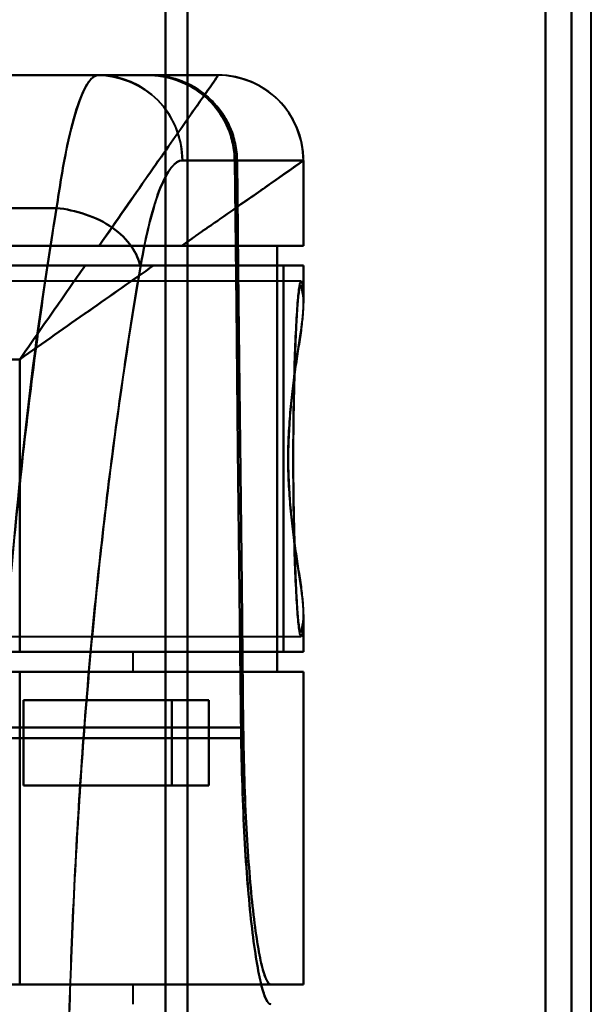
# Model space of a CAD drawing. Header units: millimetres. Extents: x -1352 to 2139, y -120 to 1010.
# Tile 52 of 77: x 553 to 573, y 246 to 280. Entities that reach past the tile are written whole.
import ezdxf

# ---------------------------------------------------------------- set-up
doc = ezdxf.new("R2010")
doc.units = ezdxf.units.MM
doc.layers.add('A-GENM', color=13, linetype='Continuous', lineweight=40)
doc.layers.add('G-IMPT', color=8, linetype='Continuous', lineweight=40)

# ---------------------------------------------------------------- blocks, each defined once
blk = doc.blocks.new('NEXA 700 CALQUES_dwg-751640-Avant')
at = {"layer": 'G-IMPT'}
for p, q in [((558.03, 198.407), (558.03, 323.372)), ((558.03, 323.372), (558.03, 198.407)), ((558.803, 323.372), (558.803, 198.998)), ((558.803, 198.998), (558.803, 323.372)), ((571.418, 323.372), (571.418, 198.407)), ((571.418, 198.407), (571.418, 323.372)), ((572.33, 323.372), (572.33, 198.998)), ((572.33, 198.998), (572.33, 323.372)), ((559.891, 278.372), (539.201, 278.372)), ((555.659, 278.372), (557.412, 278.372)), ((557.412, 278.372), (555.659, 278.372)), ((555.659, 278.372), (557.412, 278.372)), ((557.496, 278.372), (559.888, 278.372)), ((559.888, 278.372), (557.496, 278.372)), ((559.888, 278.372), (559.891, 278.372)), ((559.888, 278.372), (559.891, 278.372)), ((559.891, 278.372), (559.888, 278.372)), ((560.468, 275.372), (558.623, 275.372)), ((558.623, 275.372), (560.468, 275.372)), ((560.55, 275.372), (562.887, 275.372)), ((562.887, 275.372), (560.55, 275.372)), ((562.887, 275.372), (562.891, 275.372)), ((562.891, 275.372), (562.887, 275.372)), ((562.891, 272.372), (562.891, 275.372)), ((562.891, 272.372), (558.605, 272.372)), ((558.605, 272.372), (562.891, 272.372)), ((562.887, 272.372), (561.966, 272.372)), ((561.966, 272.372), (562.887, 272.372)), ((557.606, 271.672), (562.891, 271.672)), ((562.891, 271.672), (557.606, 271.672)), ((562.182, 271.672), (562.887, 271.672)), ((562.887, 271.672), (562.182, 271.672)), ((562.891, 270.346), (562.891, 271.672)), ((562.801, 271.122), (538.03, 271.122)), ((562.891, 258.072), (562.891, 259.398)), ((538.03, 258.622), (562.801, 258.622)), ((548.891, 258.072), (552.891, 258.072)), ((552.891, 258.072), (548.891, 258.072)), ((552.891, 258.072), (556.891, 258.072)), ((552.891, 258.072), (562.891, 258.072)), ((556.891, 258.072), (552.891, 258.072)), ((562.891, 258.072), (552.891, 258.072)), ((556.891, 257.372), (556.891, 258.072)), ((562.182, 258.072), (562.887, 258.072)), ((562.887, 258.072), (562.182, 258.072)), ((552.891, 257.372), (562.891, 257.372)), ((552.891, 257.372), (556.891, 257.372)), ((562.891, 257.372), (552.891, 257.372)), ((556.891, 257.372), (552.891, 257.372)), ((562.887, 257.372), (561.966, 257.372)), ((561.966, 257.372), (562.887, 257.372)), ((562.891, 246.372), (562.891, 257.372)), ((558.25, 256.372), (559.558, 256.372)), ((559.558, 256.372), (558.25, 256.372)), ((559.558, 253.372), (558.25, 253.372)), ((558.25, 253.372), (559.558, 253.372)), ((562.891, 246.372), (552.891, 246.372)), ((556.891, 246.372), (552.891, 246.372)), ((552.891, 246.372), (562.891, 246.372)), ((552.891, 246.372), (556.891, 246.372)), ((556.891, 245.672), (556.891, 246.372)), ((561.739, 246.372), (562.887, 246.372)), ((562.887, 246.372), (561.739, 246.372))]:
    blk.add_line(p, q, dxfattribs=at)
at = {"layer": 'G-IMPT', "flags": 128}
for points in [[(559.891, 278.372), (554.718, 278.372), (549.546, 278.372), (544.373, 278.372), (539.201, 278.372)], [(539.201, 278.372), (544.373, 278.372), (549.546, 278.372), (554.718, 278.372), (559.891, 278.372)], [(543.53, 278.372), (547.022, 278.372), (550.513, 278.372), (554.004, 278.372), (557.496, 278.372)], [(557.496, 278.372), (554.004, 278.372), (550.513, 278.372), (547.022, 278.372), (543.53, 278.372)], [(544.23, 278.372), (547.088, 278.372), (549.945, 278.372), (552.802, 278.372), (555.659, 278.372)], [(544.23, 278.372), (547.526, 278.372), (550.821, 278.372), (554.117, 278.372), (557.412, 278.372)], [(555.659, 278.372), (552.802, 278.372), (549.945, 278.372), (547.088, 278.372), (544.23, 278.372)], [(557.412, 278.372), (554.117, 278.372), (550.821, 278.372), (547.526, 278.372), (544.23, 278.372)], [(557.496, 278.372), (558.924, 278.372), (559.769, 278.372), (559.888, 278.372)], [(560.468, 275.372), (560.525, 270.289), (560.582, 265.205), (560.638, 260.12), (560.694, 255.034)], [(560.694, 255.034), (560.638, 260.12), (560.582, 265.205), (560.525, 270.289), (560.468, 275.372)], [(560.768, 255.417), (560.714, 260.407), (560.66, 265.396), (560.605, 270.385), (560.55, 275.372)], [(560.55, 275.372), (560.605, 270.385), (560.66, 265.396), (560.714, 260.407), (560.768, 255.417)], [(562.887, 275.372), (562.887, 274.622), (562.887, 273.872), (562.887, 273.122), (562.887, 272.372)], [(562.887, 272.372), (562.887, 273.122), (562.887, 273.872), (562.887, 274.622), (562.887, 275.372)], [(544.23, 273.694), (546.721, 273.694), (549.212, 273.694), (551.703, 273.694), (554.194, 273.694)], [(554.194, 273.694), (551.703, 273.694), (549.212, 273.694), (546.721, 273.694), (544.23, 273.694)], [(561.966, 272.372), (556.232, 272.372), (550.498, 272.372), (544.764, 272.372), (539.03, 272.372)], [(539.03, 272.372), (544.764, 272.372), (550.498, 272.372), (556.232, 272.372), (561.966, 272.372)], [(555.691, 272.372), (553.43, 272.372), (551.168, 272.372), (548.907, 272.372), (546.645, 272.372)], [(546.645, 272.372), (548.907, 272.372), (551.168, 272.372), (553.43, 272.372), (555.691, 272.372)], [(561.966, 257.372), (561.966, 261.122), (561.966, 264.872), (561.966, 268.622), (561.966, 272.372)], [(561.966, 272.372), (561.966, 268.622), (561.966, 264.872), (561.966, 261.122), (561.966, 257.372)], [(555.201, 271.672), (549.658, 271.672), (544.116, 271.672), (538.573, 271.672), (533.03, 271.672)], [(533.03, 271.672), (540.318, 271.672), (547.606, 271.672), (554.894, 271.672), (562.182, 271.672)], [(533.03, 271.672), (538.573, 271.672), (544.116, 271.672), (549.658, 271.672), (555.201, 271.672)], [(562.182, 271.672), (554.894, 271.672), (547.606, 271.672), (540.318, 271.672), (533.03, 271.672)], [(562.182, 258.072), (562.182, 261.472), (562.182, 264.872), (562.182, 268.272), (562.182, 271.672)], [(562.182, 271.672), (562.182, 268.272), (562.182, 264.872), (562.182, 261.472), (562.182, 258.072)], [(562.887, 271.672), (562.887, 271.379), (562.887, 271.085), (562.887, 270.792), (562.887, 270.499)], [(562.887, 270.499), (562.887, 270.792), (562.887, 271.085), (562.887, 271.379), (562.887, 271.672)], [(552.891, 268.372), (547.926, 268.372), (542.961, 268.372), (537.996, 268.372), (533.03, 268.372)], [(533.03, 268.372), (537.996, 268.372), (542.961, 268.372), (547.926, 268.372), (552.891, 268.372)], [(552.891, 258.072), (552.891, 260.647), (552.891, 263.222), (552.891, 265.797), (552.891, 268.372)], [(552.891, 268.372), (552.891, 265.797), (552.891, 263.222), (552.891, 260.647), (552.891, 258.072)], [(562.887, 259.246), (562.887, 258.953), (562.887, 258.659), (562.887, 258.366), (562.887, 258.072)], [(562.887, 258.072), (562.887, 258.366), (562.887, 258.659), (562.887, 258.953), (562.887, 259.246)], [(535.53, 258.072), (542.193, 258.072), (548.856, 258.072), (555.519, 258.072), (562.182, 258.072)], [(562.182, 258.072), (555.519, 258.072), (548.856, 258.072), (542.193, 258.072), (535.53, 258.072)], [(539.03, 257.372), (544.764, 257.372), (550.498, 257.372), (556.232, 257.372), (561.966, 257.372)], [(561.966, 257.372), (556.232, 257.372), (550.498, 257.372), (544.764, 257.372), (539.03, 257.372)], [(552.891, 257.372), (552.43, 257.372), (551.968, 257.372), (551.507, 257.372), (551.046, 257.372)], [(551.046, 257.372), (551.507, 257.372), (551.968, 257.372), (552.43, 257.372), (552.891, 257.372)], [(552.891, 246.372), (552.891, 249.122), (552.891, 251.872), (552.891, 254.622), (552.891, 257.372)], [(552.891, 257.372), (552.891, 254.622), (552.891, 251.872), (552.891, 249.122), (552.891, 246.372)], [(552.891, 257.372), (552.891, 254.622), (552.891, 251.872), (552.891, 249.122), (552.891, 246.372)], [(552.891, 246.372), (552.891, 249.122), (552.891, 251.872), (552.891, 254.622), (552.891, 257.372)], [(552.891, 246.372), (552.891, 249.122), (552.891, 251.872), (552.891, 254.622), (552.891, 257.372)], [(552.891, 257.372), (552.891, 254.622), (552.891, 251.872), (552.891, 249.122), (552.891, 246.372)], [(562.887, 246.372), (562.887, 249.122), (562.887, 251.872), (562.887, 254.622), (562.887, 257.372)], [(562.887, 257.372), (562.887, 254.622), (562.887, 251.872), (562.887, 249.122), (562.887, 246.372)], [(553.03, 253.372), (553.03, 254.122), (553.03, 254.872), (553.03, 255.622), (553.03, 256.372)], [(553.03, 256.372), (553.03, 255.622), (553.03, 254.872), (553.03, 254.122), (553.03, 253.372)], [(559.558, 256.372), (557.926, 256.372), (556.294, 256.372), (554.662, 256.372), (553.03, 256.372)], [(553.03, 256.372), (554.335, 256.372), (555.64, 256.372), (556.945, 256.372), (558.25, 256.372)], [(553.03, 253.372), (553.03, 254.122), (553.03, 254.872), (553.03, 255.622), (553.03, 256.372)], [(553.03, 256.372), (554.662, 256.372), (556.294, 256.372), (557.926, 256.372), (559.558, 256.372)], [(558.25, 256.372), (556.945, 256.372), (555.64, 256.372), (554.335, 256.372), (553.03, 256.372)], [(553.03, 256.372), (553.03, 255.622), (553.03, 254.872), (553.03, 254.122), (553.03, 253.372)], [(558.25, 253.372), (558.25, 254.122), (558.25, 254.872), (558.25, 255.622), (558.25, 256.372)], [(558.25, 256.372), (558.25, 255.622), (558.25, 254.872), (558.25, 254.122), (558.25, 253.372)], [(559.558, 256.372), (559.558, 255.622), (559.558, 254.872), (559.558, 254.122), (559.558, 253.372)], [(559.558, 253.372), (559.558, 254.122), (559.558, 254.872), (559.558, 255.622), (559.558, 256.372)], [(543.53, 255.417), (547.84, 255.417), (552.149, 255.417), (556.459, 255.417), (560.768, 255.417)], [(560.768, 255.417), (556.459, 255.417), (552.149, 255.417), (547.84, 255.417), (543.53, 255.417)], [(543.53, 255.034), (547.821, 255.034), (552.112, 255.034), (556.403, 255.034), (560.694, 255.034)], [(560.694, 255.034), (556.403, 255.034), (552.112, 255.034), (547.821, 255.034), (543.53, 255.034)], [(559.558, 253.372), (557.926, 253.372), (556.294, 253.372), (554.662, 253.372), (553.03, 253.372)], [(558.25, 253.372), (556.945, 253.372), (555.64, 253.372), (554.335, 253.372), (553.03, 253.372)], [(553.03, 253.372), (554.662, 253.372), (556.294, 253.372), (557.926, 253.372), (559.558, 253.372)], [(553.03, 253.372), (554.335, 253.372), (555.64, 253.372), (556.945, 253.372), (558.25, 253.372)], [(543.53, 246.372), (548.083, 246.372), (552.635, 246.372), (557.187, 246.372), (561.739, 246.372)], [(561.739, 246.372), (557.187, 246.372), (552.635, 246.372), (548.083, 246.372), (543.53, 246.372)]]:
    blk.add_lwpolyline(points, dxfattribs=at)
at = {"layer": 'G-IMPT'}
blk.add_arc((559.891, 275.372), 3, 360, 90, dxfattribs=at)
for centre, ratio in [((555.659, 275.372), 0.988057), ((559.888, 275.372), 0.999612), ((559.888, 275.372), 0.999612)]:
    blk.add_ellipse(centre, major_axis=(0, 3), ratio=ratio, start_param=4.712389, end_param=6.283185, dxfattribs=at)
for points in [[(555.659, 278.372), (555.53, 278.372), (555.273, 278.164), (554.884, 277.242), (554.516, 275.765), (554.297, 274.434), (554.194, 273.694)], [(554.194, 273.694), (554.295, 274.432), (554.519, 275.777), (554.883, 277.241), (555.272, 278.157), (555.533, 278.372), (555.659, 278.372)], [(555.659, 278.372), (556.009, 278.372), (556.773, 278.22), (557.821, 277.561), (558.473, 276.5), (558.623, 275.726), (558.623, 275.372)], [(559.891, 278.372), (559.891, 278.372), (559.694, 278.09), (558.83, 276.857), (557.471, 274.916), (556.311, 273.258), (555.691, 272.372)], [(557.412, 278.372), (557.809, 278.372), (558.601, 278.216), (559.612, 277.55), (560.296, 276.554), (560.463, 275.767), (560.468, 275.372)], [(560.468, 275.372), (560.462, 275.579), (560.415, 275.978), (560.244, 276.527), (559.952, 277.051), (559.572, 277.509), (559.106, 277.88), (558.575, 278.164), (558.022, 278.327), (557.62, 278.369), (557.412, 278.372)], [(557.496, 278.372), (557.703, 278.369), (558.105, 278.327), (558.658, 278.164), (559.189, 277.88), (559.655, 277.509), (560.034, 277.051), (560.326, 276.527), (560.498, 275.978), (560.544, 275.579), (560.55, 275.372)], [(560.55, 275.372), (560.545, 275.766), (560.378, 276.553), (559.695, 277.55), (558.684, 278.216), (557.892, 278.372), (557.496, 278.372)], [(562.891, 275.372), (562.891, 275.726), (562.738, 276.5), (562.079, 277.561), (561.019, 278.22), (560.245, 278.372), (559.891, 278.372)], [(558.623, 275.372), (558.369, 275.373), (557.833, 274.702), (557.351, 272.815), (557.146, 271.63)], [(557.146, 271.63), (557.356, 272.836), (557.832, 274.695), (558.364, 275.366), (558.623, 275.372)], [(562.891, 275.372), (562.891, 275.368), (562.697, 275.233), (561.841, 274.632), (560.469, 273.675), (559.264, 272.841), (558.605, 272.372)], [(554.194, 273.694), (553.363, 269.009), (552.129, 257.89), (551.336, 238.422), (552.266, 219.067), (553.545, 208.218), (554.389, 203.694)], [(557.146, 271.63), (557.103, 271.859), (556.886, 272.352), (556.209, 273.039), (555.227, 273.513), (554.521, 273.665), (554.194, 273.694)], [(554.194, 273.694), (554.521, 273.665), (555.227, 273.513), (556.209, 273.039), (556.886, 272.352), (557.103, 271.859), (557.146, 271.63)], [(552.891, 268.372), (553.088, 268.653), (553.479, 269.213), (554.064, 270.048), (554.64, 270.871), (555.015, 271.408), (555.201, 271.672)], [(555.201, 271.672), (555.621, 271.672), (556.454, 271.672), (557.235, 271.672), (557.606, 271.672)]]:
    blk.add_open_spline(points, degree=3, dxfattribs=at)
for points, knots in [([(555.691, 272.372), (556.323, 273.258), (557.173, 274.501), (558.143, 275.887), (558.762, 276.768), (559.257, 277.474), (559.747, 278.161), (559.888, 278.372), (559.891, 278.372)], [0, 0, 0, 0, 0.25, 0.375, 0.5, 0.625, 0.75, 1, 1, 1, 1]), ([(558.605, 272.372), (559.264, 272.833), (560.469, 273.677), (562.299, 274.958), (562.891, 275.372), (562.891, 275.372)], [0, 0, 0, 0, 0.25, 0.5, 1, 1, 1, 1]), ([(554.389, 203.694), (554.005, 205.964), (553.456, 209.699), (552.83, 215.159), (552.28, 221.025), (551.79, 228.686), (551.558, 238.46), (551.718, 248.119), (552.166, 255.996), (552.674, 261.859), (553.281, 267.531), (553.817, 271.359), (554.194, 273.694)], [0, 0, 0, 0, 0.125, 0.1875, 0.25, 0.375, 0.5, 0.625, 0.75, 0.8125, 0.875, 1, 1, 1, 1]), ([(555.691, 272.372), (555.946, 272.376), (556.274, 272.372), (556.657, 272.371), (556.846, 272.372), (557.033, 272.373), (557.219, 272.373), (557.403, 272.372), (557.644, 272.373), (558.056, 272.373), (558.394, 272.37), (558.605, 272.372)], [0, 0, 0, 0, 0.25, 0.3125, 0.375, 0.4375, 0.5, 0.5625, 0.625, 0.75, 1, 1, 1, 1]), ([(558.605, 272.372), (558.176, 272.372), (557.479, 272.372), (556.467, 272.372), (555.952, 272.372), (555.691, 272.372)], [0, 0, 0, 0, 0.5, 0.75, 1, 1, 1, 1]), ([(557.606, 271.672), (556.884, 271.164), (555.731, 270.36), (554.119, 269.231), (553.3, 268.66), (552.891, 268.372)], [0, 0, 0, 0, 0.5, 0.75, 1, 1, 1, 1]), ([(555.201, 271.672), (554.83, 271.143), (554.258, 270.326), (553.479, 269.213), (553.087, 268.653), (552.891, 268.372)], [0, 0, 0, 0, 0.5, 0.75, 1, 1, 1, 1]), ([(552.891, 268.372), (553.3, 268.659), (554.118, 269.231), (555.73, 270.359), (556.884, 271.167), (557.606, 271.672)], [0, 0, 0, 0, 0.25, 0.5, 1, 1, 1, 1]), ([(557.146, 271.63), (556.767, 269.44), (556.228, 265.849), (555.616, 260.524), (555.103, 255.015), (554.65, 247.601), (554.488, 238.506), (554.723, 229.303), (555.219, 222.094), (555.774, 216.585), (556.404, 211.46), (556.957, 207.957), (557.343, 205.83)], [0, 0, 0, 0, 0.125, 0.1875, 0.25, 0.375, 0.5, 0.625, 0.75, 0.8125, 0.875, 1, 1, 1, 1]), ([(557.343, 205.83), (556.944, 208.078), (556.385, 211.625), (555.759, 216.719), (555.359, 220.694), (555.028, 224.933), (554.773, 229.411), (554.606, 233.988), (554.537, 238.486), (554.573, 242.992), (554.706, 247.591), (554.929, 252.107), (555.231, 256.398), (555.608, 260.442), (556.207, 265.647), (556.752, 269.301), (557.146, 271.63)], [0, 0, 0, 0, 0.125, 0.1875, 0.25, 0.3125, 0.375, 0.4375, 0.5, 0.5625, 0.625, 0.6875, 0.75, 0.8125, 0.875, 1, 1, 1, 1]), ([(557.606, 271.672), (557.423, 271.67), (557.136, 271.672), (556.743, 271.672), (556.441, 271.673), (556.136, 271.672), (555.725, 271.672), (555.407, 271.675), (555.201, 271.672)], [0, 0, 0, 0, 0.25, 0.375, 0.5, 0.625, 0.75, 1, 1, 1, 1]), ([(562.528, 264.872), (562.53, 265.404), (562.538, 266.464), (562.565, 267.944), (562.612, 269.21), (562.668, 270.21), (562.729, 270.892), (562.812, 271.278), (562.858, 270.954), (562.887, 270.499)], [0, 0, 0, 0, 0.125, 0.25, 0.375, 0.5, 0.625, 0.75, 1, 1, 1, 1]), ([(562.887, 270.499), (562.869, 270.676), (562.833, 270.928), (562.785, 270.985), (562.748, 270.876), (562.72, 270.717), (562.698, 270.521), (562.681, 270.325), (562.669, 270.161), (562.656, 269.967), (562.639, 269.66), (562.61, 269.014), (562.579, 268.082), (562.554, 267.072), (562.54, 266.307), (562.53, 265.555), (562.527, 264.872), (562.53, 264.19), (562.54, 263.438), (562.554, 262.673), (562.579, 261.663), (562.61, 260.731), (562.639, 260.085), (562.656, 259.777), (562.669, 259.584), (562.681, 259.42), (562.698, 259.223), (562.72, 259.027), (562.748, 258.868), (562.785, 258.76), (562.833, 258.817), (562.869, 259.069), (562.887, 259.246)], [0, 0, 0, 0, 0.0625, 0.125, 0.15625, 0.1875, 0.21875, 0.234375, 0.25, 0.265625, 0.28125, 0.3125, 0.375, 0.40625, 0.4375, 0.46875, 0.5, 0.53125, 0.5625, 0.59375, 0.625, 0.6875, 0.71875, 0.734375, 0.75, 0.765625, 0.78125, 0.8125, 0.84375, 0.875, 0.9375, 1, 1, 1, 1]), ([(562.887, 270.499), (562.887, 270.37), (562.879, 270.15), (562.851, 269.807), (562.824, 269.526), (562.784, 269.226), (562.733, 268.909), (562.678, 268.572), (562.626, 268.214), (562.575, 267.832), (562.501, 267.297), (562.437, 266.735), (562.397, 266.168), (562.365, 265.594), (562.352, 265.16), (562.348, 264.872)], [0, 0, 0, 0, 0.125, 0.1875, 0.25, 0.3125, 0.375, 0.4375, 0.5, 0.5625, 0.625, 0.75, 0.8125, 0.875, 1, 1, 1, 1]), ([(562.887, 259.246), (562.903, 259.54), (562.854, 260.046), (562.73, 260.855), (562.627, 261.519), (562.524, 262.281), (562.431, 263.133), (562.365, 264.02), (562.34, 264.874), (562.365, 265.726), (562.453, 266.91), (562.593, 268.006), (562.73, 268.889), (562.854, 269.698), (562.903, 270.204), (562.887, 270.499)], [0, 0, 0, 0, 0.125, 0.1875, 0.25, 0.3125, 0.375, 0.4375, 0.5, 0.5625, 0.625, 0.75, 0.8125, 0.875, 1, 1, 1, 1]), ([(562.348, 264.872), (562.352, 264.585), (562.365, 264.151), (562.397, 263.576), (562.437, 263.009), (562.501, 262.447), (562.575, 261.912), (562.627, 261.53), (562.678, 261.172), (562.733, 260.835), (562.784, 260.518), (562.824, 260.219), (562.851, 259.938), (562.879, 259.595), (562.887, 259.375), (562.887, 259.246)], [0, 0, 0, 0, 0.125, 0.1875, 0.25, 0.375, 0.4375, 0.5, 0.5625, 0.625, 0.6875, 0.75, 0.8125, 0.875, 1, 1, 1, 1]), ([(562.887, 259.246), (562.858, 258.791), (562.812, 258.467), (562.729, 258.852), (562.668, 259.535), (562.612, 260.535), (562.565, 261.801), (562.538, 263.281), (562.53, 264.34), (562.528, 264.872)], [0, 0, 0, 0, 0.25, 0.375, 0.5, 0.625, 0.75, 0.875, 1, 1, 1, 1]), ([(560.768, 255.417), (560.786, 254.168), (560.84, 252.345), (560.981, 250.277), (561.11, 248.931), (561.259, 247.81), (561.475, 246.71), (561.631, 246.372), (561.739, 246.372)], [0, 0, 0, 0, 0.25, 0.375, 0.5, 0.625, 0.75, 1, 1, 1, 1]), ([(561.739, 246.372), (561.686, 246.378), (561.578, 246.497), (561.421, 246.979), (561.26, 247.821), (561.11, 248.929), (560.981, 250.277), (560.841, 252.356), (560.785, 254.12), (560.768, 255.417)], [0, 0, 0, 0, 0.125, 0.25, 0.375, 0.5, 0.625, 0.75, 1, 1, 1, 1]), ([(560.694, 255.034), (560.716, 253.677), (560.782, 251.837), (560.935, 249.691), (561.119, 247.848), (561.349, 246.463), (561.571, 245.799), (561.683, 245.678), (561.739, 245.672)], [0, 0, 0, 0, 0.25, 0.375, 0.5, 0.75, 0.875, 1, 1, 1, 1]), ([(561.739, 245.672), (561.626, 245.672), (561.462, 246.018), (561.233, 247.15), (561.073, 248.308), (560.935, 249.693), (560.781, 251.825), (560.718, 253.724), (560.694, 255.034)], [0, 0, 0, 0, 0.25, 0.375, 0.5, 0.625, 0.75, 1, 1, 1, 1])]:
    blk.add_open_spline(points, degree=3, knots=knots, dxfattribs=at)
blk = doc.blocks.new('Souche connecteur circulaire R23 - Souche connecteur circulaire R23-751695-Avant')
at = {"layer": 'A-GENM'}
blk.add_line((573.03, 198), (573.03, 323), dxfattribs=at)

msp = doc.modelspace()

# ---------------------------------------------------------------- linework, layer by layer
at = {"color": 1, "lineweight": 30}
msp.add_line((573.03, 198), (573.03, 448), dxfattribs=at)
at = {"color": 94, "lineweight": 30}
msp.add_line((573.03, 198), (573.03, 448), dxfattribs=at)

# ---------------------------------------------------------------- block references
at = {"layer": 'A-GENM'}
msp.add_blockref('Souche connecteur circulaire R23 - Souche connecteur circulaire R23-751695-Avant', (0, 0), dxfattribs=at)
at = {"layer": 'G-IMPT'}
msp.add_blockref('NEXA 700 CALQUES_dwg-751640-Avant', (0, 0), dxfattribs=at)

doc.saveas('drawing.dxf')
